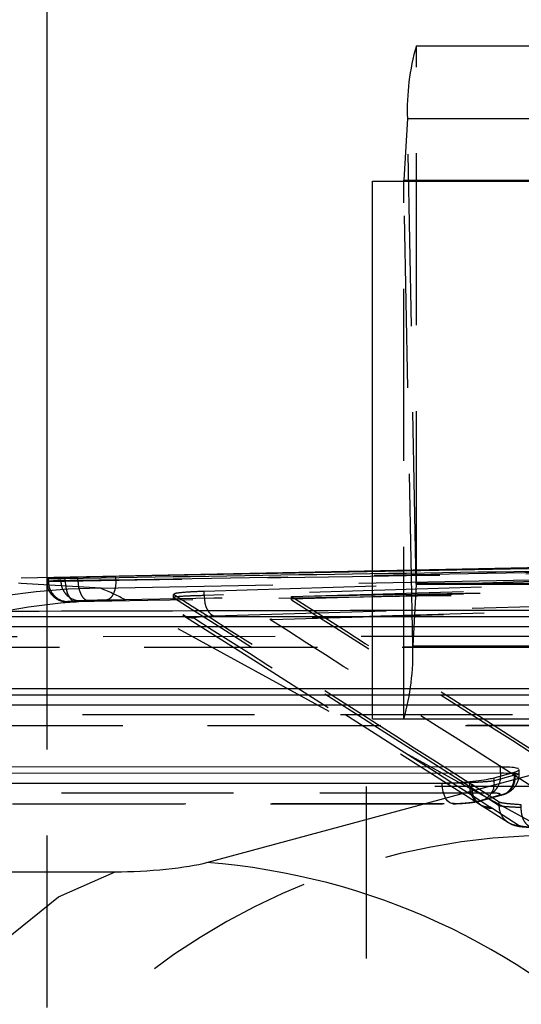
# Model space of a CAD drawing. Extents: x 144 to 818, y 5 to 576.
# Tile 9 of 49: x 259.15 to 266.55, y 73.45 to 87.98. Entities that reach past the tile are written whole.
import ezdxf

# ---------------------------------------------------------------- set-up
doc = ezdxf.new("R2010")
doc.units = 0
doc.header["$LTSCALE"] = 2
doc.linetypes.add('HIDDEN', pattern=[1.905, 1.27, -0.635])
doc.layers.get('0').update_dxf_attribs({"linetype": 'CONTINUOUS'})

msp = doc.modelspace()

# ---------------------------------------------------------------- linework, layer by layer
at = {"color": 7, "linetype": 'CONTINUOUS'}
for p, q in [((259.5462, 95.212), (259.5462, 79.7475)), ((265.0025, 87.5995), (290.3888, 87.5995)), ((264.8705, 86.5227), (264.8187, 85.6129)), ((264.3564, 79.8432), (264.3564, 85.5995)), ((264.3564, 85.5995), (289.7427, 85.5995)), ((278.4539, 80.1235), (259.1675, 79.74)), ((259.1685, 79.6615), (259.1274, 79.664)), ((260.0061, 79.7335), (260.0061, 79.7557)), ((257.793, 79.17), (274.4815, 79.1771)), ((257.0215, 79.0218), (273.6206, 79.029)), ((261.9119, 75.539), (274.2344, 78.8706)), ((270.3646, 78.1081), (254.9156, 78.1015)), ((254.9156, 78.0129), (270.3646, 78.0195)), ((254.1446, 77.8648), (269.5035, 77.8714)), ((266.2471, 76.9505), (252.0382, 76.9444)), ((266.2471, 76.8619), (266.2471, 76.9505)), ((252.0382, 76.8558), (266.2471, 76.8619)), ((266.151, 76.7918), (266.449, 76.8756)), ((266.2471, 76.8619), (266.2456, 76.8184)), ((266.449, 76.8756), (266.4592, 76.8786)), ((251.2672, 76.7077), (265.3861, 76.7138)), ((247.7044, 75.4026), (260.5589, 75.4026))]:
    msp.add_line(p, q, dxfattribs=at)
at = {"color": 7, "linetype": 'HIDDEN'}
for p, q in [((265.0025, 79.662), (265.0025, 87.5995)), ((265.0008, 79.6486), (264.8705, 86.5227)), ((264.8171, 77.662), (264.8171, 85.5995)), ((264.9491, 78.7388), (264.8187, 85.6129)), ((260.5682, 79.7135), (267.624, 79.839)), ((263.1592, 79.4655), (277.1629, 79.8833)), ((263.1592, 79.4328), (277.1629, 79.8506)), ((264.3564, 77.662), (264.3564, 79.8432)), ((259.5462, 79.7475), (259.5462, 40.6765)), ((259.5464, 79.7323), (259.5464, 79.6906)), ((259.5715, 79.6921), (259.5715, 79.7357)), ((259.8195, 79.6901), (259.8195, 79.7304)), ((260.0061, 79.7077), (260.0061, 79.7335)), ((260.0061, 79.7076), (260.0061, 79.7077)), ((260.3446, 79.5887), (269.088, 79.7626)), ((260.5682, 79.7135), (260.5682, 79.7426)), ((260.5682, 79.7135), (260.5682, 79.7135)), ((261.869, 79.5472), (269.088, 79.7626)), ((260.3446, 79.5887), (259.1685, 79.6615)), ((261.869, 79.4811), (261.869, 79.5472)), ((277.4301, 79.5637), (262.8404, 79.1284)), ((262.8625, 79.1283), (277.4391, 79.5632)), ((265.0008, 79.6486), (264.9491, 78.7388)), ((265.0008, 79.6486), (290.3871, 79.6486)), ((265.0025, 79.662), (290.3888, 79.662)), ((267.0585, 75.9419), (260.7071, 79.4175)), ((261.4196, 79.4466), (261.4196, 79.4961)), ((263.1592, 79.4328), (263.1592, 79.4655)), ((263.1592, 79.4162), (263.1592, 79.4328)), ((273.6206, 79.0233), (257.0215, 79.0161)), ((274.3499, 78.88), (257.6614, 78.8728)), ((257.1742, 78.7161), (273.7733, 78.7233)), ((257.1951, 78.719), (273.7942, 78.7261)), ((264.9491, 78.7388), (290.3354, 78.7388)), ((269.5035, 77.8658), (254.1446, 77.8592)), ((270.233, 77.7223), (254.7851, 77.7157)), ((264.3564, 77.662), (285.3473, 77.662)), ((254.2973, 77.5592), (269.6562, 77.5658)), ((254.3182, 77.562), (269.6771, 77.5686)), ((266.5201, 76.8444), (266.5201, 76.9123)), ((266.449, 76.8275), (266.151, 76.7437)), ((266.151, 76.7437), (266.151, 76.7918)), ((266.449, 76.8275), (266.449, 76.8756)), ((266.4592, 76.8296), (266.449, 76.8266)), ((266.4592, 76.8296), (266.4592, 76.8786)), ((266.4593, 76.8288), (266.4592, 76.8296)), ((265.3861, 76.7081), (251.2672, 76.7021)), ((275.4337, 76.662), (264.2598, 76.662)), ((264.2598, 76.662), (264.2598, 72.912)), ((265.3861, 76.7081), (265.3861, 76.7138)), ((265.791, 76.6591), (265.791, 76.7086)), ((265.8201, 76.69), (265.791, 76.7086)), ((265.791, 76.6591), (265.8201, 76.6405)), ((265.8201, 76.6405), (265.8201, 76.69)), ((266.2247, 76.4316), (265.8201, 76.69)), ((265.8201, 76.6405), (266.2247, 76.3821)), ((266.1156, 76.5647), (251.9078, 76.5586)), ((265.9107, 76.4466), (266.207, 76.5299)), ((265.9709, 76.4549), (266.2676, 76.5384)), ((266.207, 76.5299), (266.2142, 76.532)), ((251.4199, 76.4021), (265.5388, 76.4081)), ((251.4408, 76.4049), (265.5596, 76.4109)), ((265.9281, 76.4063), (265.9572, 76.3877)), ((265.9572, 76.3877), (266.3618, 76.1293)), ((266.1169, 76.3411), (266.0878, 76.3597)), ((266.5214, 76.0827), (266.1169, 76.3411)), ((266.2247, 76.3821), (266.2247, 76.4316)), ((266.2247, 76.3821), (266.2247, 76.3821)), ((266.5515, 76.3553), (266.5515, 76.3919))]:
    msp.add_line(p, q, dxfattribs=at)
at = {"color": 8, "linetype": 'CONTINUOUS'}
for p, q in [((264.8705, 86.5227), (270.9098, 86.5227)), ((264.8187, 85.6129), (270.9098, 85.6129)), ((260.5682, 79.7426), (260.5682, 79.7677))]:
    msp.add_line(p, q, dxfattribs=at)
at = {"color": 7, "linetype": 'HIDDEN', "flags": 128}
for points in [[(277.3892, 79.9442), (276.8727, 79.9288), (274.8068, 79.8671), (270.675, 79.7438), (266.272, 79.6125), (261.869, 79.4811)], [(259.8195, 79.6901), (259.8233, 79.6305), (259.833, 79.5733), (259.8482, 79.5207), (259.8685, 79.4749), (259.8928, 79.4377), (259.9203, 79.4105), (259.9499, 79.3945), (259.9803, 79.3903)], [(262.02, 79.1817), (269.8548, 79.4154), (277.5403, 79.6447)], [(261.4164, 79.4503), (261.4196, 79.4466), (261.4196, 79.4466), (261.4196, 79.4466)], [(261.869, 79.4811), (261.873, 79.4246), (261.8824, 79.3702), (261.8967, 79.3197), (261.9155, 79.275), (261.9381, 79.2377), (261.9636, 79.2091), (261.9913, 79.1902), (262.02, 79.1817)], [(261.5571, 79.1936), (262.6512, 78.4967), (265.9281, 76.4063)], [(266.3988, 76.8593), (266.484, 76.8541), (266.5199, 76.8452), (266.4923, 76.8342), (266.4599, 76.829), (266.4599, 76.829), (266.4599, 76.829)], [(265.5596, 76.4109), (265.5271, 76.409), (265.4952, 76.4206), (265.4652, 76.4453), (265.4385, 76.4819), (265.4164, 76.5288), (265.3998, 76.5839), (265.3896, 76.6445), (265.3861, 76.7081)]]:
    msp.add_lwpolyline(points, dxfattribs=at)
at = {"color": 7, "linetype": 'CONTINUOUS', "flags": 128}
msp.add_lwpolyline([(256.169, 66.3683), (256.3155, 68.0244), (256.6016, 69.6091), (257.0192, 71.0776), (257.5566, 72.3885), (258.1985, 73.5046), (258.9269, 74.3946), (259.7212, 75.0333), (260.5589, 75.4026)], dxfattribs=at)
at = {"color": 7, "linetype": 'CONTINUOUS'}
for centre, radius, start, end in [((268.3191, 86.6465), 3.4508, 163.96754, 182.05559), ((264.7758, 85.6114), 0.043, 343.97634, 2.04233), ((261.1449, 65.5581), 10.0103, 5.42662, 85.60562)]:
    msp.add_arc(centre, radius, start, end, dxfattribs=at)
at = {"color": 7, "linetype": 'HIDDEN'}
for centre, radius, start, end in [((259.8668, 79.6876), 0.2954, 179.12901, 269.79652), ((260.0495, 79.6986), 0.2946, 178.97388, 269.76917), ((260.4306, 69.5537), 10.0354, 90.49079, 174.71014), ((265.0438, 79.6501), 0.0429, 163.96799, 182.04876), ((260.7467, 69.3807), 10.0369, 90.22654, 174.70044), ((261.5007, 78.615), 3.4507, 343.96722, 2.05592), ((265.962, 76.8035), 0.2839, 302.73669, 3.00651), ((266.088, 76.6567), 0.297, 179.52689, 269.96441), ((266.1171, 76.6381), 0.297, 179.52689, 269.96478), ((265.8937, 76.7061), 0.26, 273.75878, 8.33289)]:
    msp.add_arc(centre, radius, start, end, dxfattribs=at)
at = {"color": 7, "linetype": 'CONTINUOUS'}
for centre, major_axis, ratio, start_param, end_param in [((243.0358, -0.5966), (532.0959, 11.4651), 0.150305, 1.5041003, 1.53601), ((260.1801, -0.2557), (-0.0486, 80.0135), 0.3000656, 0.015684, 0.0233272), ((196.1588, -1.5288), (531.343, 11.4505), 0.150518, 1.4313845, 1.4512944), ((261.0634, 75.5391), (0.9874, 0.0707), 0.1182547, 4.1676588, 5.737927)]:
    msp.add_ellipse(centre, major_axis=major_axis, ratio=ratio, start_param=start_param, end_param=end_param, dxfattribs=at)
at = {"color": 7, "linetype": 'HIDDEN'}
for centre, major_axis, ratio, start_param, end_param in [((245.0144, -0.9042), (534.0912, 11.5081), 0.150305, 1.5080493, 1.5398341), ((260.171, -0.6002), (-0.0487, 80.3136), 0.3000656, 0.0152436, 0.0228582), ((245.1669, -0.9042), (534.209, 11.5068), 0.1497105, 1.5080537, 1.5398386), ((182.362, 79.3591), (78.839, -0.4827), 0.0608563, 0.1123701, 0.147897), ((260.4574, -0.6002), (-0.0431, 80.0136), 0.2997183, 0.0152572, 0.0228718), ((-148068.8162, 113.0234), (149019.4511, -912.3346), 0.0608554, 0.0962815, 0.0965873), ((-148068.8162, 112.974), (149019.4511, -912.3364), 0.0608556, 0.0962815, 0.0965873), ((-148068.8169, 113.0234), (149021.1518, -912.345), 0.0608554, 0.0962795, 0.096584), ((-148068.8169, 112.974), (149021.1518, -912.3431), 0.0608553, 0.0962795, 0.096584), ((-148068.818, 112.6745), (149019.7511, -912.3364), 0.0608554, 0.0962815, 0.0965873), ((-148068.8187, 112.6745), (149020.8518, -912.3432), 0.0608554, 0.0962795, 0.0965853), ((266.186, 76.8271), (-0.0828, 0.2884), 0.8682799, 2.9019198, 4.4664776), ((272.5202, 78.6079), (6.0706, 1.7843), 0.0459253, 3.1280948, 3.1312821), ((267.0488, 65.9325), (0.9247, 9.9671), 0.9937146, 0.0921162, 0.8340041)]:
    msp.add_ellipse(centre, major_axis=major_axis, ratio=ratio, start_param=start_param, end_param=end_param, dxfattribs=at)
at = {"color": 7, "linetype": 'CONTINUOUS'}
for points, knots in [([(260.5682, 79.7677), (263.3926, 79.8209), (267.6291, 79.9008), (273.278, 79.9941), (276.1024, 80.0368), (277.5147, 80.0581)], [0, 0, 0, 0, 0.4999986, 0.7499991, 1, 1, 1, 1]), ([(259.8195, 79.7304), (259.7686, 79.7298), (259.6669, 79.7284), (259.5727, 79.7292), (259.5338, 79.7317), (259.5591, 79.7344), (259.5715, 79.7357)], [0, 0, 0, 0, 0.2527122, 0.5053066, 0.7566835, 1, 1, 1, 1]), ([(259.755, 79.7478), (259.7796, 79.7488), (259.8288, 79.751), (259.9325, 79.7538), (259.9959, 79.7554), (260.0061, 79.7557)], [0, 0, 0, 0, 0.45615093, 0.91226749, 1, 1, 1, 1]), ([(260.0061, 79.7557), (260.0637, 79.757), (260.1789, 79.7597), (260.3816, 79.7639), (260.5039, 79.7664), (260.5682, 79.7677)], [0, 0, 0, 0, 0.321231, 0.6424668, 1, 1, 1, 1]), ([(266.5081, 76.9256), (266.4891, 76.9314), (266.4511, 76.9429), (266.3464, 76.9497), (266.2708, 76.9503), (266.2471, 76.9505)], [0, 0, 0, 0, 0.4080655, 0.8150571, 1, 1, 1, 1]), ([(266.4592, 76.8786), (266.4855, 76.8874), (266.5219, 76.8996), (266.5145, 76.9095), (266.5124, 76.9123)], [0, 0, 0, 0, 0.7202385, 1, 1, 1, 1]), ([(265.3861, 76.7138), (265.4429, 76.7146), (265.5565, 76.7164), (265.748, 76.7295), (265.9272, 76.7489), (266.067, 76.7709), (266.1261, 76.7856), (266.151, 76.7918)], [0, 0, 0, 0, 0.2113998, 0.4227874, 0.6344251, 0.8465746, 1, 1, 1, 1])]:
    msp.add_open_spline(points, degree=3, knots=knots, dxfattribs=at)
at = {"color": 7, "linetype": 'HIDDEN'}
for points, knots in [([(259.8195, 79.6901), (259.8194, 79.6901), (259.7649, 79.6901), (259.6679, 79.689), (259.571, 79.6892), (259.5367, 79.6909), (259.5537, 79.6903), (259.5715, 79.6921), (259.5715, 79.6921)], [0, 0, 0, 0, 0.00008098, 0.25401872, 0.5083341, 0.75877032, 0.99991577, 1, 1, 1, 1]), ([(259.5509, 79.6907), (259.5507, 79.6672), (259.5502, 79.6108), (259.5863, 79.5335), (259.6383, 79.4701), (259.6936, 79.4299), (259.7447, 79.4068), (259.7866, 79.3957), (259.8156, 79.3917), (259.8328, 79.3903), (259.8505, 79.3895), (259.8806, 79.3892), (259.9254, 79.3893), (259.9674, 79.3901), (259.9777, 79.3902)], [0, 0, 0, 0, 0.1009496, 0.2419162, 0.3565977, 0.4535704, 0.5345169, 0.5987479, 0.6416805, 0.6699889, 0.7054477, 0.7907672, 0.948856, 1, 1, 1, 1]), ([(259.755, 79.7039), (259.7796, 79.7043), (259.8288, 79.7053), (259.9325, 79.7067), (259.9959, 79.7075), (260.0061, 79.7077)], [0, 0, 0, 0, 0.456153, 0.912247, 1, 1, 1, 1]), ([(260.0061, 79.7076), (260.0298, 79.7079), (260.0885, 79.7086), (260.2136, 79.71), (260.3874, 79.7118), (260.5067, 79.7129), (260.5682, 79.7135)], [0, 0, 0, 0, 0.1366467, 0.3375025, 0.6583025, 1, 1, 1, 1]), ([(260.0061, 79.7076), (260.0084, 79.6739), (260.0131, 79.6064), (260.0408, 79.5167), (260.0803, 79.4484), (260.1183, 79.418), (260.1463, 79.4086), (260.1577, 79.408), (260.1632, 79.4077)], [0, 0, 0, 0, 0.2138934, 0.427782, 0.6416616, 0.8555579, 0.9304129, 1, 1, 1, 1]), ([(260.5682, 79.7135), (260.5666, 79.6746), (260.5632, 79.5967), (260.5301, 79.4983), (260.4817, 79.4287), (260.4424, 79.4186), (260.4228, 79.4135)], [0, 0, 0, 0, 0.2499996, 0.4999957, 0.7499911, 1, 1, 1, 1]), ([(277.3725, 79.6951), (274.5477, 79.6532), (268.8977, 79.5695), (263.2479, 79.4655), (260.4228, 79.4135)], [0, 0, 0, 0, 0.49996155, 1, 1, 1, 1]), ([(261.4263, 79.5014), (261.4274, 79.5061), (261.4301, 79.5171), (261.5574, 79.5323), (261.7231, 79.5424), (261.8398, 79.5462), (261.869, 79.5472)], [0, 0, 0, 0, 0.2396153, 0.5655269, 0.8912098, 1, 1, 1, 1]), ([(259.8658, 79.3922), (259.8602, 79.3917), (259.8489, 79.3905), (259.8662, 79.3895), (259.9099, 79.3893), (259.9568, 79.39), (259.9803, 79.3903)], [0, 0, 0, 0, 0.2406176, 0.4914242, 0.7454735, 1, 1, 1, 1]), ([(260.1632, 79.4077), (260.1587, 79.4076), (260.1298, 79.4068), (260.0823, 79.4054), (260.0596, 79.4044), (260.0484, 79.404)], [0, 0, 0, 0, 0.0841792, 0.5430221, 1, 1, 1, 1]), ([(260.4228, 79.4135), (260.4214, 79.4135), (260.3946, 79.413), (260.3368, 79.4118), (260.259, 79.4101), (260.201, 79.4087), (260.174, 79.408), (260.1632, 79.4077)], [0, 0, 0, 0, 0.0179633, 0.3409249, 0.6636872, 0.8655829, 1, 1, 1, 1]), ([(261.869, 79.4811), (261.869, 79.4811), (261.7792, 79.4779), (261.6181, 79.475), (261.4609, 79.4636), (261.4115, 79.4552), (261.4161, 79.4506), (261.4164, 79.4503)], [0, 0, 0, 0, 0.000063, 0.3254796, 0.6508984, 0.9766015, 1, 1, 1, 1]), ([(261.7164, 79.1472), (261.6763, 79.1499), (261.6186, 79.1539), (261.5736, 79.1881), (261.5598, 79.1986)], [0, 0, 0, 0, 0.6942865, 1, 1, 1, 1]), ([(261.7164, 79.1472), (261.7149, 79.1487), (261.7093, 79.1545), (261.7436, 79.1643), (261.8491, 79.1751), (261.963, 79.1795), (262.02, 79.1817)], [0, 0, 0, 0, 0.1063526, 0.4044306, 0.7021901, 1, 1, 1, 1]), ([(262.8622, 79.1311), (262.8561, 79.1297), (262.8489, 79.128), (262.8415, 79.1284), (262.8404, 79.1284)], [0, 0, 0, 0, 0.852873, 1, 1, 1, 1]), ([(266.4593, 76.8288), (266.4584, 76.7954), (266.4567, 76.7286), (266.4165, 76.6397), (266.3532, 76.5721), (266.2874, 76.5413), (266.2397, 76.5329), (266.2209, 76.5322), (266.2142, 76.532)], [0, 0, 0, 0, 0.2158583, 0.4317065, 0.6475624, 0.8634348, 0.951525, 1, 1, 1, 1]), ([(266.2887, 76.545), (266.2971, 76.5477), (266.3199, 76.5551), (266.3768, 76.5821), (266.4427, 76.6345), (266.4963, 76.7164), (266.5233, 76.7919), (266.5176, 76.8359), (266.5165, 76.8442)], [0, 0, 0, 0, 0.09555153, 0.25772347, 0.46820125, 0.69147833, 0.94142894, 1, 1, 1, 1]), ([(266.4599, 76.829), (266.4599, 76.829), (266.4597, 76.8289), (266.4595, 76.8289), (266.4593, 76.8288)], [0, 0, 0, 0, 0.0479612, 1, 1, 1, 1]), ([(266.151, 76.7437), (266.1509, 76.7437), (266.1072, 76.7383), (266.0466, 76.7328), (265.8774, 76.7213), (265.695, 76.7134), (265.5237, 76.709), (265.4253, 76.7081), (265.3861, 76.7081), (265.3861, 76.7081)], [0, 0, 0, 0, 0.0000482, 0.212238, 0.4237586, 0.6346932, 0.8456995, 0.9999316, 1, 1, 1, 1]), ([(266.2142, 76.532), (266.2193, 76.5337), (266.236, 76.5393), (266.2458, 76.5484), (266.229, 76.5574), (266.1853, 76.5635), (266.1387, 76.5643), (266.1156, 76.5647)], [0, 0, 0, 0, 0.0976791, 0.3228879, 0.5493585, 0.7763592, 1, 1, 1, 1]), ([(265.539, 76.4081), (265.5402, 76.4081), (265.5798, 76.4081), (265.644, 76.4096), (265.7033, 76.4153), (265.7189, 76.4168)], [0, 0, 0, 0, 0.02360276, 0.74228503, 1, 1, 1, 1]), ([(265.5596, 76.4109), (265.5785, 76.4112), (265.623, 76.4117), (265.7025, 76.4162), (265.7867, 76.4243), (265.8618, 76.4348), (265.8944, 76.4427), (265.9107, 76.4466)], [0, 0, 0, 0, 0.1555646, 0.3677695, 0.5788646, 0.7894106, 1, 1, 1, 1]), ([(265.7189, 76.4168), (265.7468, 76.4191), (265.819, 76.425), (265.8952, 76.4367), (265.9558, 76.4507), (265.9682, 76.4542), (265.9692, 76.4545)], [0, 0, 0, 0, 0.2872026, 0.7434846, 0.9790735, 1, 1, 1, 1]), ([(266.5515, 76.3919), (266.4801, 76.3968), (266.3351, 76.4067), (266.2472, 76.4212), (266.229, 76.4296), (266.2247, 76.4316)], [0, 0, 0, 0, 0.4253868, 0.863661, 1, 1, 1, 1]), ([(266.5214, 76.0827), (266.4989, 76.0842), (266.4434, 76.0879), (266.3599, 76.124), (266.2849, 76.1914), (266.234, 76.2811), (266.2278, 76.3484), (266.2247, 76.3821)], [0, 0, 0, 0, 0.1447325, 0.3558385, 0.5705567, 0.7852793, 1, 1, 1, 1]), ([(266.2247, 76.3821), (266.2247, 76.3821), (266.2296, 76.3805), (266.26, 76.373), (266.3603, 76.364), (266.4949, 76.3577), (266.5515, 76.3553), (266.5515, 76.3553)], [0, 0, 0, 0, 0.0000837, 0.2220696, 0.6640217, 0.9999116, 1, 1, 1, 1]), ([(266.7421, 76.0559), (266.7292, 76.0562), (266.7033, 76.0568), (266.6661, 76.0731), (266.6321, 76.1), (266.6026, 76.1375), (266.5788, 76.1837), (266.5619, 76.2369), (266.5518, 76.2949), (266.5516, 76.3352), (266.5515, 76.3553)], [0, 0, 0, 0, 0.1249906, 0.249995, 0.3749895, 0.4999952, 0.6249978, 0.7499973, 0.8749984, 1, 1, 1, 1]), ([(266.385, 76.1162), (266.3873, 76.1149), (266.4105, 76.1021), (266.4908, 76.0762), (266.5783, 76.0663), (266.7024, 76.0579), (266.7719, 76.0532)], [0, 0, 0, 0, 0.019743, 0.2005278, 0.5519807, 1, 1, 1, 1]), ([(266.7421, 76.0559), (266.7036, 76.0584), (266.6139, 76.0644), (266.5433, 76.074), (266.5269, 76.0805), (266.5214, 76.0827)], [0, 0, 0, 0, 0.3344005, 0.77946927, 1, 1, 1, 1])]:
    msp.add_open_spline(points, degree=3, knots=knots, dxfattribs=at)
at = {"color": 8, "linetype": 'CONTINUOUS'}
msp.add_open_spline([(266.2471, 76.8619), (266.2472, 76.8619), (266.3007, 76.8619), (266.3619, 76.8616), (266.3957, 76.8595), (266.3988, 76.8593)], degree=3, knots=[0, 0, 0, 0, 0.0002845, 0.908444, 1, 1, 1, 1], dxfattribs=at)

doc.saveas('drawing.dxf')
